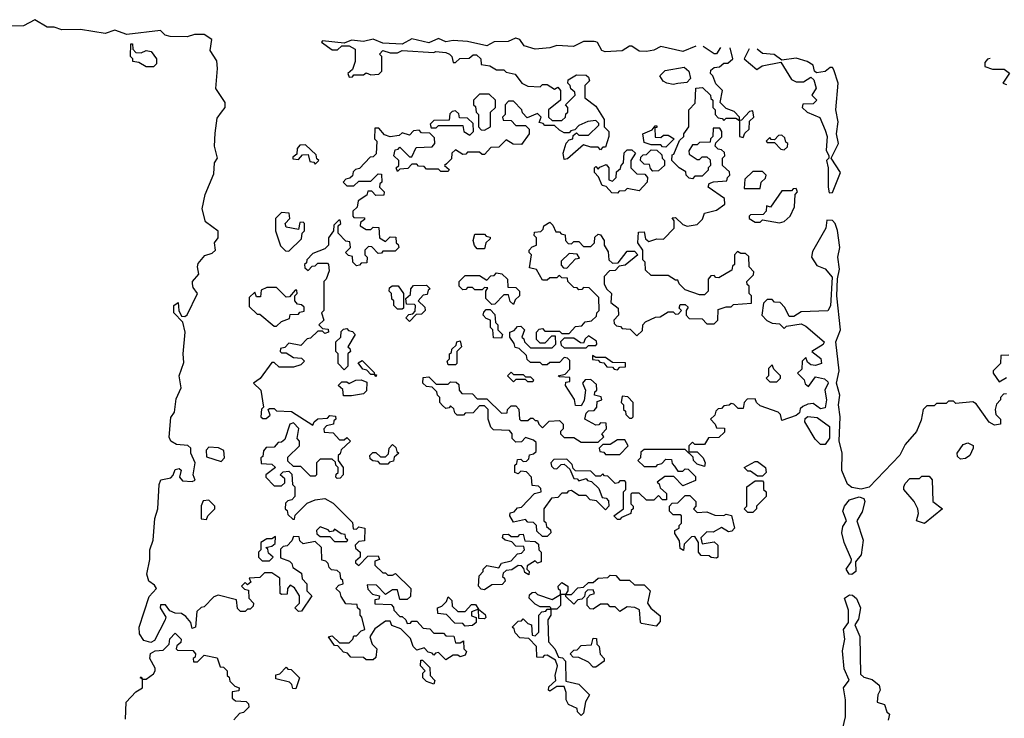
# Model space of a CAD drawing. Extents: x 2701205 to 2963787, y 496209 to 720276.
# Tile 111 of 154: x 2766682 to 2770756, y 716128 to 719018. Entities that reach past the tile are written whole.
import ezdxf

# ---------------------------------------------------------------- set-up
doc = ezdxf.new("R2010")
doc.units = 0

msp = doc.modelspace()

# ---------------------------------------------------------------- linework, layer by layer
at = {"layer": '0CON05XD'}
for points in [[(2767761.7, 716828.3), (2767761.7, 716791.7), (2767798.3, 716778.3), (2767808.3, 716768.3), (2767811.7, 716751.7), (2767848.3, 716728.3), (2767850, 716705), (2767870, 716685), (2767870, 716655), (2767890, 716635), (2767848.3, 716571.7), (2767835, 716570), (2767820, 716585), (2767840, 716605), (2767840, 716635), (2767818.3, 716668.3), (2767801.7, 716678.3), (2767790, 716665), (2767788.3, 716641.7), (2767765, 716640), (2767760, 716645), (2767758.3, 716708.3), (2767725, 716730), (2767695, 716730), (2767675, 716710), (2767631.7, 716708.3), (2767638.3, 716691.7), (2767625, 716680), (2767615, 716690), (2767600, 716675), (2767611.7, 716661.7), (2767628.3, 716658.3), (2767630, 716625), (2767650, 716605), (2767648.3, 716591.7), (2767635, 716580), (2767625, 716580), (2767615, 716570), (2767595, 716570), (2767583, 716583), (2767578.3, 716618.3), (2767503, 716637), (2767485, 716630), (2767445, 716590), (2767433, 716587), (2767415, 716570), (2767410, 716505), (2767395, 716500), (2767390, 716525), (2767369.3, 716549.3), (2767351.7, 716561.7), (2767325, 716562.5), (2767303.3, 716573.3), (2767285, 716597.5), (2767265, 716597.5), (2767263.3, 716585), (2767286.4, 716546.4), (2767283.3, 716535), (2767239.3, 716450.7), (2767225, 716442.5), (2767195, 716450), (2767177.1, 716477.1), (2767175.7, 716505), (2767218.3, 716631.7), (2767247.5, 716665), (2767239.3, 716679.3), (2767215.9, 716695.9), (2767207.5, 716725), (2767220, 716785), (2767220, 716825), (2767234, 716865), (2767240.8, 716955), (2767253.8, 716995), (2767258.8, 717095), (2767265.9, 717114.1), (2767307.1, 717122.9), (2767316.7, 717133.3), (2767325, 717157.5), (2767341.7, 717161.7), (2767350, 717155), (2767342.5, 717125), (2767355, 717110), (2767395, 717107.5), (2767407.5, 717112.5), (2767400, 717135), (2767407.5, 717185), (2767390, 717225), (2767390, 717245), (2767377, 717257), (2767330.5, 717260.5), (2767306.7, 717275), (2767300.5, 717290.5), (2767307.7, 717372.3), (2767322.5, 717395), (2767330, 717450), (2767350, 717495), (2767341.2, 717545), (2767360.7, 717599.3), (2767358, 717635), (2767366, 717725), (2767357, 717767), (2767320, 717805), (2767320, 717835), (2767338.3, 717848.3), (2767340, 717815), (2767351.7, 717791.7), (2767365, 717790), (2767375, 717797.5), (2767417.5, 717885), (2767399.3, 717909.3), (2767396.7, 717925), (2767397.5, 717935), (2767423.8, 717965), (2767417.5, 717995), (2767420.6, 718009.4), (2767448.3, 718041.7), (2767477.7, 718052.3), (2767492.5, 718065), (2767487.5, 718095), (2767502.5, 718115), (2767503.3, 718143.3), (2767451.2, 718181.2), (2767437.5, 718235), (2767450, 718295), (2767485, 718380), (2767487.5, 718425), (2767500, 718445), (2767488.6, 718495), (2767491.2, 718548.8), (2767499.5, 718610.5), (2767517.5, 718635), (2767532.5, 718655), (2767532.5, 718675), (2767493.6, 718733.6), (2767500, 718815), (2767497, 718847), (2767470.7, 718890.7), (2767477.5, 718935), (2767445, 718956.2), (2767405, 718956), (2767375, 718946.2), (2767305, 718948), (2767284.2, 718954.2), (2767265, 718973.3), (2767125, 718956.7), (2767075, 718973.8), (2767035, 718960), (2766933.6, 718976.4), (2766856.1, 718976.1), (2766825, 718986), (2766795, 718986.2), (2766745, 719017.5), (2766698, 718992), (2766455, 718987.1)], [(2769479.3, 718907.7), (2769425, 718886.2), (2769335, 718906.7), (2769305, 718891.2), (2769275, 718885.8), (2769245, 718888), (2769215, 718907.5), (2769205, 718907.5), (2769175, 718888.8), (2769104.1, 718884.1), (2769090, 718890), (2769073, 718923), (2769065, 718926.5), (2769059.4, 718926.8), (2769015, 718927.5), (2768973.9, 718906.1), (2768905, 718911.2), (2768875, 718901.2), (2768815, 718895.8), (2768768.8, 718908.8), (2768751.2, 718935), (2768735, 718941.5), (2768733.9, 718941.5), (2768703, 718927), (2768645, 718926), (2768615, 718908.8), (2768535, 718928), (2768475, 718931.2), (2768445, 718926.2), (2768415, 718940), (2768375, 718921.2), (2768305, 718938.8), (2768264.1, 718915.9), (2768185, 718920), (2768145, 718937.5), (2768105, 718927.5), (2768055, 718932.5), (2768025, 718920), (2767935, 718930), (2767930, 718925), (2767975, 718892.5), (2767997, 718893), (2768015, 718910), (2768045, 718910), (2768070, 718895), (2768070, 718845), (2768058.3, 718811.7), (2768040, 718795), (2768045, 718780), (2768058.3, 718781.7), (2768065, 718790), (2768105, 718790), (2768115, 718797.5), (2768135, 718790), (2768168.3, 718791.7), (2768180, 718805), (2768180, 718865), (2768170, 718875), (2768185, 718890), (2768215, 718880), (2768245, 718880), (2768265, 718890), (2768395, 718882.5), (2768403.6, 718886.4)], [(2767235, 718822.5), (2767205, 718822.5), (2767175, 718840), (2767150, 718845), (2767150, 718855), (2767140, 718865), (2767141.7, 718918.3), (2767148.3, 718918.3), (2767150, 718895), (2767162.5, 718882.5), (2767185, 718880), (2767205, 718890), (2767226.4, 718886.4), (2767247.5, 718855), (2767247.5, 718835), (2767235, 718822.5)], [(2768518.3, 717381.7), (2768491.7, 717381.7), (2768481.7, 717391.7), (2768478.3, 717408.3), (2768465, 717420), (2768458.3, 717411.7), (2768445, 717410), (2768431.7, 717421.7), (2768420, 717435), (2768420, 717455), (2768410, 717465), (2768408.3, 717478.3), (2768388.3, 717498.3), (2768365, 717500), (2768350, 717515), (2768351.7, 717538.3), (2768375, 717540), (2768405, 717510), (2768455, 717510), (2768465, 717520), (2768488.3, 717518.3), (2768498.3, 717508.3), (2768500, 717485), (2768511.7, 717471.7), (2768555, 717470), (2768575, 717450), (2768615, 717450), (2768675, 717390), (2768698.3, 717391.7), (2768700, 717405), (2768715, 717420), (2768735, 717420), (2768747, 717407), (2768750, 717365), (2768755, 717360), (2768785, 717360), (2768795, 717370), (2768805, 717370), (2768815, 717360), (2768825, 717360), (2768830, 717345), (2768845, 717330), (2768873, 717357), (2768915, 717360), (2768930, 717345), (2768930, 717325), (2768920, 717315), (2768920, 717305), (2768935, 717290), (2768975, 717290), (2769005, 717270), (2769075, 717270), (2769098.3, 717291.7), (2769090, 717305), (2769110, 717325), (2769108.3, 717348.3), (2769085, 717350), (2769078.3, 717341.7), (2769065, 717340), (2769020, 717365), (2769025, 717390), (2769035, 717400), (2769058.3, 717401.7), (2769070, 717415), (2769071.7, 717438.3), (2769090, 717445), (2769088.3, 717458.3), (2769060, 717465), (2769061.7, 717478.3), (2769070, 717485), (2769068.3, 717508.3), (2769045, 717530), (2769021.7, 717528.3), (2769010, 717515), (2769022.5, 717485), (2769017, 717443), (2769005, 717420), (2768981.7, 717421.7), (2768977, 717447), (2768940, 717505), (2768941.7, 717518.3), (2768958.3, 717521.7), (2768958.3, 717538.3), (2768915, 717540), (2768910, 717545), (2768938.3, 717551.7), (2768958.3, 717571.7), (2768958.3, 717608.3), (2768948.3, 717618.3), (2768935, 717620), (2768915, 717600), (2768875, 717600), (2768865, 717590), (2768845, 717590), (2768835, 717600), (2768795, 717600), (2768781.7, 717611.7), (2768778.3, 717628.3), (2768748.3, 717658.3), (2768731.7, 717661.7), (2768728.3, 717678.3), (2768710, 717705), (2768710, 717725), (2768728.3, 717731.7), (2768741.7, 717748.3), (2768755, 717750), (2768770, 717735), (2768760, 717705), (2768768.3, 717698.3), (2768770, 717685), (2768795, 717660), (2768885, 717660), (2768900, 717675), (2768898.3, 717708.3), (2768881.7, 717708.3), (2768855, 717680), (2768835, 717680), (2768820, 717695), (2768820, 717725), (2768831.7, 717738.3), (2768845, 717740), (2768855, 717730), (2768915, 717730), (2768925, 717720), (2768955, 717720), (2768981.7, 717748.3), (2769008.3, 717751.7), (2769021.7, 717768.3), (2769048.3, 717771.7), (2769068.3, 717791.7), (2769070, 717805), (2769080, 717815), (2769078.3, 717868.3), (2769038.3, 717908.3), (2769015, 717910), (2769008.3, 717901.7), (2768995, 717900), (2768988.3, 717908.3), (2768975, 717910), (2768950, 717935), (2768948.3, 717948.3), (2768925, 717950), (2768915, 717960), (2768910, 717955), (2768905, 717950), (2768875, 717950), (2768865, 717940), (2768845, 717940), (2768820, 717985), (2768791.7, 717991.7), (2768800, 718045), (2768790, 718055), (2768790, 718065), (2768801.7, 718078.3), (2768820, 718085), (2768820, 718115), (2768810, 718125), (2768811.7, 718138.3), (2768838.3, 718141.7), (2768848.3, 718151.7), (2768850, 718165), (2768875, 718180), (2768888.3, 718168.3), (2768900, 718140), (2768915, 718140), (2768921.7, 718131.7), (2768938.3, 718128.3), (2768940, 718105), (2768951.7, 718091.7), (2768965, 718090), (2768975, 718100), (2768995, 718100), (2769015, 718080), (2769045, 718080), (2769060, 718095), (2769061.7, 718118.3), (2769075, 718130), (2769085, 718127.5), (2769100, 718105), (2769100, 718085), (2769117, 718057), (2769120, 718025), (2769135, 718010), (2769158.3, 718011.7), (2769195, 718060), (2769225, 718060), (2769240, 718045), (2769187, 718003), (2769161.7, 717998.3), (2769145, 717980), (2769121.7, 717978.3), (2769100, 717955), (2769100, 717925), (2769110, 717905), (2769130, 717885), (2769128.3, 717848.3), (2769157.5, 717825), (2769160, 717795), (2769140, 717775), (2769141.7, 717761.7), (2769151.7, 717751.7), (2769168.3, 717748.3), (2769175, 717740), (2769208.3, 717738.3), (2769235, 717710), (2769258.3, 717731.7), (2769260, 717755), (2769271.7, 717768.3), (2769313, 717787), (2769331.7, 717788.3), (2769365, 717810), (2769385, 717810), (2769395, 717800), (2769408.3, 717801.7), (2769420, 717815), (2769410, 717825), (2769415, 717840), (2769435, 717840), (2769448.3, 717828.3), (2769440, 717815), (2769440, 717795), (2769451.7, 717781.7), (2769505, 717780), (2769525, 717760), (2769555, 717760), (2769570, 717775), (2769571.7, 717818.3), (2769605, 717830), (2769625, 717830), (2769635, 717840), (2769710, 717845), (2769710, 717875), (2769700, 717885), (2769700, 717915), (2769691.7, 717921.7), (2769690, 717935), (2769718.3, 717961.7), (2769720, 717975), (2769700, 717995), (2769698.3, 718038.3), (2769685, 718050), (2769665, 718050), (2769651.7, 718058.3), (2769640, 718045), (2769640, 718005), (2769631.7, 717998.3), (2769628.3, 717981.7), (2769575, 717950), (2769561.7, 717951.7), (2769555, 717960), (2769541.7, 717958.3), (2769530, 717945), (2769530, 717895), (2769515, 717880), (2769495, 717880), (2769435, 717900), (2769410, 717925), (2769405, 717940), (2769395, 717940), (2769365, 717960), (2769295, 717960), (2769271.7, 717981.7), (2769270, 718015), (2769260, 718025), (2769260, 718065), (2769240, 718095), (2769241.7, 718138.3), (2769265, 718140), (2769271.7, 718111.7), (2769285, 718100), (2769318.3, 718111.7), (2769345, 718110), (2769390, 718155), (2769390, 718185), (2769381.7, 718198.3), (2769395, 718200), (2769425, 718170), (2769443, 718163), (2769485, 718170), (2769507, 718193), (2769515, 718217.5), (2769565, 718230), (2769600, 718255), (2769598.3, 718278.3), (2769530, 718325), (2769535, 718340), (2769553, 718347), (2769608.3, 718351.7), (2769610, 718365), (2769620, 718375), (2769618.3, 718388.3), (2769590, 718415), (2769590, 718445), (2769600, 718455), (2769598.3, 718468.3), (2769585, 718480), (2769571.7, 718481.7), (2769560, 718495), (2769561.7, 718508.3), (2769587, 718533), (2769587.5, 718555), (2769578.3, 718568.3), (2769551.7, 718568.3), (2769550, 718535), (2769540, 718525), (2769538.3, 718511.7), (2769495, 718510), (2769485, 718500), (2769465, 718500), (2769450, 718475), (2769451.7, 718461.7), (2769485, 718440), (2769495, 718440), (2769505, 718450), (2769525, 718450), (2769538.3, 718438.3), (2769540, 718415), (2769530, 718405), (2769530, 718395), (2769505, 718370), (2769475, 718370), (2769465, 718360), (2769451.7, 718361.7), (2769440, 718375), (2769438.3, 718388.3), (2769410, 718405), (2769380, 718435), (2769381.7, 718458.3), (2769388.3, 718461.7), (2769411.7, 718518.3), (2769430, 718535), (2769430, 718545), (2769450, 718575), (2769450, 718645), (2769477, 718673), (2769480, 718735), (2769507, 718737), (2769540, 718705), (2769541.7, 718691.7), (2769550, 718685), (2769550, 718655), (2769560, 718645), (2769560, 718625), (2769571.7, 718611.7), (2769588.3, 718608.3), (2769595, 718600), (2769605, 718610), (2769645, 718610), (2769660, 718600), (2769660, 718615), (2769638.3, 718638.3), (2769605, 718650), (2769580, 718675), (2769590, 718725), (2769561.7, 718751.7), (2769550, 718785), (2769540, 718795), (2769541.7, 718808.3), (2769555, 718820), (2769577, 718823), (2769595, 718837.5), (2769611.7, 718838.3), (2769632.5, 718855), (2769621.5, 718901.3)], [(2769581.1, 718903.1), (2769565, 718876.2), (2769555, 718876.2), (2769510.4, 718906.3)], [(2769700, 718897.7), (2769680, 718855), (2769731.7, 718811.7), (2769753.6, 718826.4), (2769831.7, 718841.7), (2769875, 718770), (2769895, 718760), (2769925, 718760), (2769955, 718780), (2769968.3, 718768.3), (2769977.5, 718735), (2769960, 718705), (2769980, 718685), (2769965, 718670), (2769921.7, 718668.3), (2769920, 718655), (2769940, 718635), (2769993, 718613), (2770015, 718560), (2770022.5, 718535), (2770018.3, 718478.3), (2770030, 718455), (2770030, 718445), (2770020, 718435), (2770026.7, 718405), (2770027.5, 718325), (2770031.7, 718301.7), (2770045, 718302.5), (2770077.5, 718385), (2770040, 718445), (2770070, 718505), (2770062, 718545), (2770068.1, 718595), (2770058.9, 718645), (2770068.1, 718755), (2770050.7, 718810.7), (2770045, 718820), (2770035, 718820), (2770015, 718803.3), (2769978.3, 718798.3), (2769970, 718805), (2769965, 718830), (2769940, 718845), (2769895, 718858), (2769835, 718850), (2769803.9, 718873.9), (2769755, 718877.5), (2769732.5, 718896.3)], [(2768403.6, 718886.4), (2768445, 718882.5), (2768460, 718875), (2768470, 718865), (2768475, 718840), (2768485, 718840), (2768503, 718857), (2768541.7, 718858.3), (2768558.3, 718871.7), (2768571.7, 718871.7), (2768590, 718855), (2768591.7, 718831.7), (2768627, 718827), (2768655, 718810), (2768685, 718810), (2768695, 718800), (2768731.7, 718791.7), (2768760, 718755), (2768785, 718742.5), (2768835, 718740), (2768845, 718750), (2768865, 718750), (2768895, 718730), (2768908.3, 718738.3), (2768920, 718725), (2768920, 718685), (2768870, 718645), (2768870, 718615), (2768885, 718600), (2768925, 718600), (2768940, 718615), (2768941.7, 718628.3), (2768950, 718635), (2768950, 718655), (2768940, 718665), (2768980, 718705), (2768978.3, 718718.3), (2768961.7, 718731.7), (2768960, 718745), (2768950, 718755), (2768951.7, 718768.3), (2768985, 718790), (2769025, 718787.5), (2769035, 718780), (2769040, 718765), (2769020, 718745), (2769020, 718695), (2769065, 718660), (2769100, 718605), (2769100, 718575), (2769120, 718555), (2769120, 718535), (2769105, 718490), (2769095, 718490), (2769085, 718480), (2769075, 718490), (2769045, 718490), (2769015, 718500), (2768948.3, 718441.7), (2768935, 718440), (2768930, 718465), (2768943, 718507), (2768955, 718520), (2768970, 718525), (2768971.7, 718538.3), (2768985, 718550), (2768995, 718540), (2769035, 718540), (2769078.3, 718581.7), (2769078.3, 718588.3), (2769065, 718600), (2769033, 718597), (2768995, 718580), (2768978.3, 718561.7), (2768961.7, 718558.3), (2768955, 718550), (2768935, 718550), (2768915, 718560), (2768895, 718580), (2768855, 718580), (2768848.3, 718588.3), (2768831.7, 718591.7), (2768840, 718615), (2768825, 718630), (2768781.7, 718611.7), (2768761.7, 718631.7), (2768760, 718645), (2768725, 718680), (2768705, 718680), (2768690, 718665), (2768690, 718625), (2768680, 718615), (2768681.7, 718601.7), (2768715, 718600), (2768735, 718580), (2768775, 718580), (2768790, 718565), (2768790, 718545), (2768758.3, 718501.7), (2768723, 718503), (2768695, 718520), (2768665, 718490), (2768631.7, 718488.3), (2768605, 718460), (2768595, 718460), (2768585, 718470), (2768535, 718470), (2768528.3, 718461.7), (2768515, 718460), (2768485, 718480), (2768470, 718465), (2768468.3, 718441.7), (2768448.3, 718421.7), (2768440, 718415), (2768458.3, 718398.3), (2768455, 718390), (2768425, 718390), (2768415, 718400), (2768365, 718400), (2768355, 718410), (2768331.7, 718411.7), (2768325, 718420), (2768305, 718420), (2768288.3, 718401.7), (2768255, 718400), (2768245, 718390), (2768240, 718405), (2768250, 718415), (2768250, 718435), (2768230, 718455), (2768235, 718480), (2768248.3, 718481.7), (2768255, 718490), (2768295, 718450), (2768305, 718450), (2768321.7, 718488.3), (2768388.3, 718491.7), (2768400, 718505), (2768398.3, 718528.3), (2768378.3, 718548.3), (2768345, 718550), (2768335, 718560), (2768311.7, 718558.3), (2768295, 718540), (2768265, 718550), (2768251.7, 718538.3), (2768215, 718532.5), (2768191.7, 718541.7), (2768168.3, 718568.3), (2768151.7, 718568.3), (2768150, 718525), (2768160, 718515), (2768157, 718463), (2768145, 718450), (2768131.7, 718448.3), (2768088.3, 718401.7), (2768071.7, 718398.3), (2768061.7, 718388.3), (2768058.3, 718371.7), (2768048.3, 718361.7), (2768031.7, 718358.3), (2768020, 718345), (2768035, 718330), (2768065, 718330), (2768085, 718350), (2768135, 718350), (2768165, 718380), (2768178.3, 718378.3), (2768180, 718345), (2768171.7, 718338.3), (2768170, 718325), (2768190, 718305), (2768188.3, 718291.7), (2768155, 718290), (2768138.3, 718308.3), (2768121.7, 718308.3), (2768118.3, 718291.7), (2768081.7, 718268.3), (2768078.3, 718241.7), (2768060, 718225), (2768060, 718205), (2768065, 718200), (2768108.3, 718198.3), (2768108.3, 718191.7), (2768091.7, 718178.3), (2768090, 718165), (2768115, 718150), (2768135, 718150), (2768145, 718160), (2768168.3, 718158.3), (2768170, 718115), (2768195, 718100), (2768215, 718120), (2768238.3, 718118.3), (2768240, 718095), (2768248.3, 718088.3), (2768250, 718075), (2768235, 718060), (2768185, 718060), (2768178.3, 718051.7), (2768165, 718050), (2768138.3, 718078.3), (2768125, 718080), (2768110, 718065), (2768110, 718045), (2768120, 718035), (2768118.3, 718011.7), (2768095, 718010), (2768088.3, 718001.7), (2768075, 718000), (2768060, 718015), (2768058.3, 718038.3), (2768041.7, 718041.7), (2768030, 718055), (2768050, 718075), (2768048.3, 718098.3), (2768031.7, 718101.7), (2768000, 718135), (2768000, 718165), (2768010, 718175), (2768008.3, 718188.3), (2768001.7, 718188.3), (2767981.7, 718168.3), (2767980, 718145), (2767960, 718115), (2767960, 718085), (2767945, 718070), (2767895, 718050), (2767870, 718025), (2767868.3, 718011.7), (2767860, 718005), (2767861.7, 717991.7), (2767875, 717980), (2767891.7, 717998.3), (2767905, 718000), (2767915, 718010), (2767955, 718010), (2767960, 718005), (2767961.7, 717978.3), (2767950, 717945), (2767940, 717935), (2767940, 717815), (2767930, 717805), (2767940, 717775), (2767920, 717755), (2767935, 717740), (2767958.3, 717738.3), (2767960, 717725), (2767945, 717720), (2767935, 717730), (2767915, 717730), (2767885, 717700), (2767871.7, 717698.3), (2767845, 717670), (2767795, 717680), (2767778.3, 717661.7), (2767761.7, 717658.3), (2767760, 717645), (2767765, 717640), (2767785, 717640), (2767815, 717620), (2767848.3, 717618.3), (2767860, 717605), (2767845, 717590), (2767815, 717580), (2767755, 717580), (2767735, 717600), (2767725, 717600), (2767676.4, 717533.6), (2767650, 717515), (2767680, 717485), (2767690, 717415), (2767683, 717407), (2767680, 717375), (2767688.3, 717368.3), (2767701.7, 717368.3), (2767718.3, 717381.7), (2767710, 717405), (2767715, 717410), (2767735, 717410), (2767745, 717400), (2767807, 717397), (2767895, 717340), (2767900, 717355), (2767915, 717367.5), (2767955, 717370), (2767965, 717380), (2767988.3, 717378.3), (2767990, 717365), (2767981.7, 717358.3), (2767980, 717345), (2767951.7, 717338.3), (2767940, 717325), (2767941.7, 717311.7), (2767978.3, 717308.3), (2768005, 717280), (2768025, 717280), (2768035, 717290), (2768050, 717275), (2768011.7, 717238.3), (2768008.3, 717221.7), (2768000, 717215), (2768000, 717195), (2768020, 717165), (2768020, 717135), (2768008.3, 717121.7), (2767995, 717120), (2767990, 717125), (2767991.7, 717138.3), (2768000, 717145), (2768000, 717165), (2767990, 717175), (2767988.3, 717188.3), (2767975, 717200), (2767925, 717200), (2767910, 717185), (2767910, 717135), (2767905, 717130), (2767885, 717130), (2767845, 717170), (2767815, 717170), (2767791.7, 717191.7), (2767791.7, 717208.3), (2767840, 717255), (2767840, 717275), (2767830, 717285), (2767837, 717327), (2767815, 717350), (2767800, 717345), (2767778.3, 717281.7), (2767765, 717270), (2767751.7, 717268.3), (2767735, 717250), (2767701.7, 717248.3), (2767690, 717235), (2767688.3, 717211.7), (2767680, 717205), (2767681.7, 717181.7), (2767725, 717180), (2767740, 717165), (2767700, 717135), (2767700, 717125), (2767735, 717090), (2767765, 717090), (2767778.3, 717101.7), (2767778.3, 717118.3), (2767760, 717135), (2767771.7, 717148.3), (2767795, 717150), (2767808.3, 717138.3), (2767810, 717095), (2767820, 717085), (2767820, 717045), (2767808.3, 717031.7), (2767791.7, 717028.3), (2767781.7, 717018.3), (2767780, 716995), (2767788.3, 716988.3), (2767791.7, 716971.7), (2767811.7, 716951.7), (2767818.3, 716951.7), (2767821.7, 716968.3), (2767871.7, 717018.3), (2767905, 717032.5), (2767945, 717037.5), (2767978.3, 717018.3), (2768058.3, 716938.3), (2768061.7, 716911.7), (2768075, 716910), (2768085, 716920), (2768110, 716915), (2768108.3, 716861.7), (2768085, 716860), (2768070, 716845), (2768071.7, 716831.7), (2768090, 716815), (2768090, 716795), (2768071.7, 716778.3), (2768071.7, 716771.7), (2768085, 716760), (2768121.7, 716798.3), (2768165, 716800), (2768170, 716785), (2768151.7, 716778.3), (2768151.7, 716761.7), (2768185, 716730), (2768195, 716730), (2768205, 716720), (2768225, 716720), (2768237.5, 716727.5), (2768300, 716665), (2768298.3, 716631.7), (2768285, 716620), (2768255, 716620), (2768245, 716660), (2768225, 716660), (2768195, 716640), (2768158.3, 716678.3), (2768120, 716680), (2768121.7, 716661.7), (2768141.7, 716641.7), (2768170, 716635), (2768168.3, 716621.7), (2768151.7, 716618.3), (2768151.7, 716601.7), (2768218.3, 716598.3), (2768228.3, 716588.3), (2768230, 716575), (2768255, 716550), (2768265, 716550), (2768280, 716535), (2768285, 716520), (2768298.3, 716521.7), (2768305, 716530), (2768325, 716530), (2768351.7, 716501.7), (2768378.3, 716498.3), (2768395, 716480), (2768435, 716480), (2768445, 716470), (2768478.3, 716468.3), (2768485, 716440), (2768505, 716440), (2768518.3, 716448.3), (2768520, 716415), (2768530, 716405), (2768525, 716390), (2768505, 716382.5), (2768495, 716390), (2768475, 716390), (2768445, 716370), (2768415, 716400), (2768401.7, 716398.3), (2768395, 716390), (2768388.3, 716398.3), (2768371.7, 716401.7), (2768355, 716420), (2768325, 716410), (2768310, 716425), (2768298.3, 716458.3), (2768258.3, 716498.3), (2768221.7, 716511.7), (2768215, 716530), (2768195, 716530), (2768151.7, 716498.3), (2768130, 716465), (2768140, 716435), (2768160, 716415), (2768155, 716380), (2768145, 716370), (2768115, 716370), (2768105, 716380), (2768051.7, 716381.7), (2768038.3, 716398.3), (2768021.7, 716401.7), (2767998.3, 716428.3), (2767985, 716430), (2767960, 716465), (2767975, 716470), (2768005, 716440), (2768045, 716440), (2768060, 716455), (2768065, 716470), (2768075, 716470), (2768095, 716490), (2768110, 716495), (2768097, 716547), (2768090, 716555), (2768090, 716575), (2768080, 716585), (2768078.3, 716598.3), (2768031.7, 716601.7), (2768011.7, 716631.7), (2768008.3, 716648.3), (2767990, 716665), (2768001.7, 716678.3), (2768020, 716685), (2768018.3, 716698.3), (2768010, 716705), (2768008.3, 716728.3), (2767995, 716740), (2767971.7, 716741.7), (2767961.7, 716751.7), (2767958.3, 716768.3), (2767948.3, 716778.3), (2767931.7, 716781.7), (2767930, 716835), (2767905, 716860), (2767855, 716850), (2767841.7, 716861.7), (2767838.3, 716878.3), (2767815, 716880), (2767808.3, 716861.7), (2767788.3, 716841.7), (2767771.7, 716838.3), (2767761.7, 716828.3)], [(2770696.5, 718857.7), (2770686.4, 718853.6), (2770675, 718840), (2770675, 718823.3), (2770707, 718813), (2770755, 718812.5), (2770777, 718797), (2770750, 718755), (2770765, 718750)], [(2769385, 718750), (2769360, 718755), (2769343.6, 718763.6), (2769330, 718785), (2769353, 718807), (2769431.7, 718821.7), (2769450, 718805), (2769457.5, 718775), (2769441.7, 718758.3), (2769405, 718753.3), (2769385, 718750)], [(2768605, 718560), (2768630, 718575), (2768630, 718635), (2768650, 718655), (2768650, 718685), (2768625, 718710), (2768585, 718710), (2768560, 718685), (2768560, 718665), (2768568.3, 718658.3), (2768570, 718635), (2768580, 718625), (2768580, 718575), (2768591.7, 718561.7), (2768605, 718560)], [(2768545, 718540), (2768560, 718555), (2768558.3, 718588.3), (2768535, 718610), (2768501.7, 718611.7), (2768498.3, 718628.3), (2768485, 718640), (2768471.7, 718638.3), (2768461.7, 718628.3), (2768458.3, 718601.7), (2768395, 718600), (2768380, 718585), (2768385, 718570), (2768405, 718570), (2768415, 718580), (2768515, 718580), (2768520, 718555), (2768545, 718540)], [(2769675, 718530), (2769681.7, 718548.3), (2769700, 718565), (2769701.7, 718598.3), (2769720, 718615), (2769715, 718640), (2769701.7, 718638.3), (2769668.3, 718601.7), (2769660, 718600), (2769660, 718535), (2769675, 718530)], [(2769355, 718490), (2769341.7, 718491.7), (2769335, 718500), (2769295, 718500), (2769265, 718510), (2769260, 718545), (2769298.3, 718561.7), (2769311.7, 718578.3), (2769318.3, 718578.3), (2769318.3, 718571.7), (2769310, 718570), (2769311.7, 718531.7), (2769335, 718530), (2769345, 718540), (2769365, 718540), (2769390, 718525), (2769355, 718490)], [(2769845, 718480), (2769858.3, 718491.7), (2769860, 718505), (2769851.7, 718511.7), (2769848.3, 718528.3), (2769835, 718540), (2769821.7, 718538.3), (2769805, 718520), (2769791.7, 718521.7), (2769785, 718530), (2769770, 718515), (2769775, 718510), (2769805, 718510), (2769831.7, 718481.7), (2769845, 718480)], [(2767905, 718420), (2767920, 718435), (2767911.7, 718441.7), (2767908.3, 718458.3), (2767865, 718500), (2767841.7, 718498.3), (2767830, 718485), (2767828.3, 718461.7), (2767811.7, 718448.3), (2767811.7, 718441.7), (2767835, 718440), (2767851.7, 718458.3), (2767875, 718460), (2767881.7, 718431.7), (2767898.3, 718428.3), (2767905, 718420)], [(2769155, 718300), (2769131.7, 718301.7), (2769108.3, 718328.3), (2769091.7, 718331.7), (2769077, 718367), (2769060, 718385), (2769060, 718405), (2769065, 718410), (2769075, 718400), (2769081.7, 718408.3), (2769108.3, 718418.3), (2769120, 718405), (2769120, 718355), (2769135, 718350), (2769150, 718365), (2769151.7, 718388.3), (2769168.3, 718401.7), (2769170, 718415), (2769180, 718425), (2769183, 718467), (2769195, 718480), (2769215, 718480), (2769230, 718465), (2769210, 718435), (2769210, 718405), (2769235, 718380), (2769268.3, 718378.3), (2769280, 718365), (2769277.5, 718345), (2769245, 718310), (2769195, 718320), (2769185, 718310), (2769161.7, 718308.3), (2769155, 718300)], [(2769301.7, 718391.7), (2769291.7, 718401.7), (2769288.3, 718418.3), (2769265, 718420), (2769250, 718435), (2769251.7, 718448.3), (2769261.7, 718458.3), (2769275, 718460), (2769295, 718480), (2769318.3, 718478.3), (2769338.3, 718458.3), (2769340, 718445), (2769350, 718435), (2769350, 718415), (2769325, 718392.5), (2769301.7, 718391.7)], [(2769745, 718320), (2769750, 718345), (2769768.3, 718361.7), (2769770, 718375), (2769755, 718390), (2769715, 718390), (2769681.7, 718358.3), (2769680, 718320), (2769745, 718320)], [(2769825, 718177.5), (2769845, 718182.5), (2769870, 718205), (2769887, 718243), (2769890, 718295), (2769900, 718305), (2769895, 718320), (2769881.7, 718318.3), (2769875, 718310), (2769835, 718310), (2769788.3, 718241.7), (2769771.7, 718248.3), (2769770, 718225), (2769758.3, 718211.7), (2769705, 718210), (2769700, 718205), (2769700, 718195), (2769725, 718180), (2769745, 718180), (2769755, 718190), (2769825, 718177.5)], [(2767795, 718060), (2767848.3, 718111.7), (2767850, 718135), (2767860, 718145), (2767860, 718175), (2767855, 718180), (2767841.7, 718178.3), (2767835, 718150), (2767785, 718160), (2767780, 718175), (2767800, 718195), (2767797, 718217), (2767765, 718220), (2767740, 718195), (2767740, 718145), (2767761.7, 718081.7), (2767781.7, 718061.7), (2767795, 718060)], [(2770765, 717470), (2770751.7, 717468.3), (2770740, 717455), (2770740, 717445), (2770723, 717427), (2770717.5, 717405), (2770720, 717385), (2770740, 717365), (2770740, 717345), (2770715, 717340), (2770693.6, 717353.6), (2770639.3, 717429.3), (2770625, 717437.5), (2770555, 717430), (2770545, 717440), (2770525, 717440), (2770515, 717430), (2770475, 717430), (2770465, 717420), (2770435, 717420), (2770420, 717405), (2770411.7, 717361.7), (2770392.5, 717315), (2770345, 717260), (2770323, 717217), (2770195.9, 717084.1), (2770163.9, 717076.1), (2770125, 717082.5), (2770106.4, 717096.4), (2770083.2, 717153.2), (2770084.2, 717225.8), (2770072, 717275), (2770076.9, 717375), (2770070, 717425), (2770075.8, 717465), (2770061.2, 717515), (2770073.1, 717565), (2770058, 717685), (2770077.8, 717735), (2770063.3, 717875), (2770065.9, 717945.9), (2770074.1, 717985.9), (2770067.1, 718035), (2770075.6, 718075), (2770065.5, 718145.5), (2770056.2, 718175), (2770045, 718187.5), (2770021.7, 718188.3), (2770017.5, 718155), (2769961.7, 718058.3), (2769957.5, 718035), (2769980.7, 718000.7), (2770015, 717987.5), (2770043, 717953), (2770036.1, 717833.9), (2770025, 717813.3), (2769915, 717810), (2769885, 717790), (2769865, 717790), (2769847, 717827), (2769828.3, 717848.3), (2769805, 717850), (2769795, 717860), (2769775, 717860), (2769760, 717845), (2769752.5, 717795), (2769773, 717773), (2769795, 717762.5), (2769825, 717760), (2769845, 717740), (2769855, 717750), (2769915, 717760), (2769935, 717750), (2770010, 717685), (2770006.4, 717673.6), (2769960, 717645), (2769996.4, 717616.4), (2770000, 717595), (2769975, 717587.5), (2769955, 717590), (2769941.7, 717601.7), (2769935, 717620), (2769920, 717605), (2769918.3, 717571.7), (2769900, 717555), (2769928.3, 717528.3), (2769931.7, 717511.7), (2769945, 717500), (2769975, 717540), (2770011.7, 717531.7), (2770025, 717520), (2770027.5, 717515), (2770012.5, 717485), (2770020, 717445), (2770015, 717412.5), (2769995, 717407.5), (2769965, 717430), (2769943, 717427), (2769921.7, 717418.3), (2769911.7, 717408.3), (2769908.3, 717391.7), (2769895, 717380), (2769835, 717360), (2769830, 717385), (2769820, 717395), (2769745, 717420), (2769730, 717435), (2769725, 717450), (2769691.7, 717448.3), (2769680, 717435), (2769675, 717410), (2769655, 717410), (2769637, 717427), (2769625, 717430), (2769617, 717423), (2769595, 717420), (2769585, 717410), (2769571.7, 717408.3), (2769561.7, 717398.3), (2769558.3, 717381.7), (2769540, 717365), (2769560, 717345), (2769565, 717330), (2769598.3, 717328.3), (2769598.3, 717311.7), (2769575, 717290), (2769531.7, 717288.3), (2769515, 717260), (2769475, 717260), (2769465, 717270), (2769450, 717255), (2769450, 717230), (2769485, 717230), (2769510, 717205), (2769517.5, 717185), (2769515, 717170), (2769485, 717180), (2769470, 717195), (2769468.3, 717208.3), (2769435, 717240), (2769265, 717240), (2769251.7, 717228.3), (2769250, 717205), (2769240, 717195), (2769265, 717170), (2769315, 717170), (2769321.7, 717178.3), (2769338.3, 717181.7), (2769355, 717200), (2769378.3, 717198.3), (2769381.7, 717181.7), (2769391.7, 717171.7), (2769405, 717150), (2769425, 717150), (2769435, 717160), (2769448.3, 717158.3), (2769478.3, 717128.3), (2769478.3, 717111.7), (2769425, 717090), (2769388.3, 717128.3), (2769351.7, 717128.3), (2769320, 717105), (2769328.3, 717098.3), (2769331.7, 717081.7), (2769358.3, 717058.3), (2769358.3, 717031.7), (2769341.7, 717031.7), (2769325, 717050), (2769305, 717030), (2769275, 717030), (2769245, 717060), (2769215, 717060), (2769210, 717055), (2769210, 717015), (2769220, 717005), (2769220, 716995), (2769211.7, 716988.3), (2769210, 716975), (2769171.7, 716958.3), (2769165, 716950), (2769155, 716950), (2769140, 716965), (2769180, 716995), (2769180, 717065), (2769190, 717075), (2769190, 717105), (2769185, 717110), (2769165, 717110), (2769158.3, 717101.7), (2769145, 717100), (2769115, 717130), (2769101.7, 717131.7), (2769095, 717140), (2769085, 717130), (2769065, 717130), (2769045, 717150), (2768981.7, 717151.7), (2768971.7, 717161.7), (2768968.3, 717178.3), (2768945, 717200), (2768891.7, 717198.3), (2768880, 717185), (2768881.7, 717171.7), (2768891.7, 717161.7), (2768905, 717160), (2768921.7, 717178.3), (2768935, 717180), (2768958.3, 717158.3), (2768975, 717120), (2768988.3, 717118.3), (2768995, 717110), (2769025, 717120), (2769031.7, 717111.7), (2769048.3, 717108.3), (2769078.3, 717078.3), (2769091.7, 717041.7), (2769108.3, 717038.3), (2769118.3, 717028.3), (2769120, 717005), (2769105, 716990), (2769068.3, 717028.3), (2769041.7, 717031.7), (2769025, 717050), (2768995, 717050), (2768965, 717070), (2768951.7, 717068.3), (2768945, 717060), (2768925, 717060), (2768908.3, 717041.7), (2768881.7, 717038.3), (2768850, 716995), (2768850, 716945), (2768858.3, 716938.3), (2768861.7, 716921.7), (2768878.3, 716908.3), (2768880, 716895), (2768865, 716880), (2768845, 716880), (2768821.7, 716901.7), (2768820, 716925), (2768808.3, 716938.3), (2768785, 716940), (2768775, 716950), (2768725, 716940), (2768710, 716965), (2768711.7, 716978.3), (2768728.3, 716981.7), (2768741.7, 716998.3), (2768758.3, 717001.7), (2768811.7, 717058.3), (2768840, 717065), (2768838.3, 717078.3), (2768828.3, 717088.3), (2768801.7, 717091.7), (2768800, 717125), (2768778.3, 717148.3), (2768755, 717150), (2768745, 717140), (2768730, 717145), (2768730, 717175), (2768738.3, 717181.7), (2768741.7, 717198.3), (2768755, 717200), (2768765, 717190), (2768778.3, 717191.7), (2768788.3, 717201.7), (2768791.7, 717218.3), (2768808.3, 717221.7), (2768818.3, 717231.7), (2768818.3, 717268.3), (2768808.3, 717278.3), (2768775, 717290), (2768758.3, 717271.7), (2768735, 717270), (2768720, 717285), (2768720, 717305), (2768708.3, 717318.3), (2768641.7, 717321.7), (2768631.7, 717331.7), (2768620, 717365), (2768620, 717405), (2768605, 717420), (2768585, 717420), (2768558.3, 717391.7), (2768525, 717390), (2768518.3, 717381.7)], [(2768605, 718070), (2768575, 718070), (2768563, 718083), (2768557.5, 718105), (2768565, 718130), (2768605, 718130), (2768611.7, 718121.7), (2768628.3, 718118.3), (2768628.3, 718111.7), (2768610, 718095), (2768605, 718070)], [(2768945, 717990), (2768981.7, 718028.3), (2768998.3, 718031.7), (2768988.3, 718048.3), (2768955, 718050), (2768921.7, 718018.3), (2768921.7, 718001.7), (2768931.7, 717991.7), (2768945, 717990)], [(2768725, 717840), (2768711.7, 717851.7), (2768705, 717880), (2768685, 717880), (2768648.3, 717841.7), (2768635, 717840), (2768610, 717865), (2768610, 717895), (2768618.3, 717908.3), (2768605, 717910), (2768595, 717900), (2768565, 717900), (2768555, 717910), (2768535, 717910), (2768528.3, 717901.7), (2768515, 717900), (2768500, 717915), (2768500, 717935), (2768525, 717960), (2768585, 717960), (2768615, 717940), (2768631.7, 717958.3), (2768645, 717960), (2768655, 717970), (2768677, 717967), (2768700, 717945), (2768701.7, 717911.7), (2768735, 717910), (2768750, 717895), (2768750, 717875), (2768731.7, 717858.3), (2768725, 717840)], [(2768265, 717820), (2768245, 717820), (2768230, 717835), (2768230, 717855), (2768221.7, 717861.7), (2768220, 717885), (2768210, 717895), (2768211.7, 717908.3), (2768223, 717917), (2768247.5, 717917.5), (2768270, 717885), (2768270, 717825), (2768265, 717820)], [(2768295, 717770), (2768280, 717785), (2768291.7, 717798.3), (2768308.3, 717801.7), (2768318.3, 717811.7), (2768320, 717835), (2768315, 717840), (2768281.7, 717841.7), (2768280, 717865), (2768298.3, 717881.7), (2768300, 717905), (2768311.7, 717918.3), (2768365, 717920), (2768380, 717905), (2768371.7, 717898.3), (2768368.3, 717881.7), (2768351.7, 717878.3), (2768330, 717855), (2768358.3, 717828.3), (2768360, 717815), (2768345, 717800), (2768321.7, 717798.3), (2768295, 717770)], [(2767745, 717750), (2767765, 717770), (2767798.3, 717781.7), (2767801.7, 717798.3), (2767835, 717800), (2767841.7, 717808.3), (2767858.3, 717811.7), (2767858.3, 717828.3), (2767848.3, 717838.3), (2767831.7, 717841.7), (2767820, 717855), (2767820, 717875), (2767830, 717885), (2767828.3, 717898.3), (2767821.7, 717898.3), (2767798.3, 717871.7), (2767785, 717870), (2767745, 717910), (2767705, 717910), (2767681.7, 717898.3), (2767678.3, 717871.7), (2767661.7, 717871.7), (2767655, 717890), (2767631.7, 717868.3), (2767631.7, 717831.7), (2767665, 717800), (2767675, 717800), (2767735, 717750), (2767745, 717750)], [(2768675, 717700), (2768641.7, 717701.7), (2768640, 717735), (2768630, 717745), (2768630, 717775), (2768611.7, 717781.7), (2768600, 717795), (2768601.7, 717808.3), (2768611.7, 717818.3), (2768628.3, 717818.3), (2768648.3, 717798.3), (2768650, 717765), (2768660, 717755), (2768660, 717735), (2768680, 717715), (2768675, 717700)], [(2768025, 717570), (2768000, 717595), (2768000, 717635), (2767990, 717645), (2767990, 717685), (2768010, 717705), (2768011.7, 717728.3), (2768021.7, 717738.3), (2768035, 717740), (2768041.7, 717731.7), (2768058.3, 717728.3), (2768070, 717715), (2768040, 717665), (2768048.3, 717658.3), (2768050, 717645), (2768040, 717635), (2768040, 717585), (2768025, 717570)], [(2769025, 717660), (2769035, 717670), (2769065, 717670), (2769070, 717675), (2769068.3, 717688.3), (2769035, 717710), (2769021.7, 717698.3), (2769015, 717680), (2769001.7, 717681.7), (2768975, 717700), (2768935, 717700), (2768920, 717685), (2768921.7, 717671.7), (2768935, 717660), (2769025, 717660)], [(2768485, 717590), (2768455, 717590), (2768450, 717605), (2768460, 717615), (2768460, 717635), (2768468.3, 717641.7), (2768470, 717655), (2768488.3, 717671.7), (2768490, 717685), (2768505, 717690), (2768510, 717665), (2768490, 717645), (2768490, 717595), (2768485, 717590)], [(2769155, 717570), (2769165, 717580), (2769188.3, 717581.7), (2769188.3, 717598.3), (2769135, 717600), (2769105, 717620), (2769065, 717620), (2769051.7, 717628.3), (2769051.7, 717611.7), (2769075, 717610), (2769081.7, 717601.7), (2769098.3, 717598.3), (2769111.7, 717581.7), (2769135, 717580), (2769141.7, 717571.7), (2769155, 717570)], [(2770775, 717630), (2770741.7, 717628.3), (2770740, 717595), (2770710, 717565), (2770710, 717555), (2770735, 717520), (2770765, 717537.5)], [(2768155, 717540), (2768150, 717550), (2768135, 717550), (2768118.3, 717568.3), (2768101.7, 717571.7), (2768081.7, 717598.3), (2768098.3, 717608.3), (2768148.3, 717558.3), (2768150, 717550), (2768158.3, 717548.3), (2768155, 717540)], [(2769815, 717520), (2769830, 717535), (2769830, 717545), (2769801.7, 717571.7), (2769795, 717590), (2769780, 717575), (2769780, 717545), (2769770, 717535), (2769785, 717520), (2769815, 717520)], [(2768805, 717520), (2768785, 717520), (2768775, 717530), (2768735, 717530), (2768725, 717520), (2768700, 717545), (2768715, 717560), (2768725, 717550), (2768765, 717550), (2768775, 717540), (2768795, 717540), (2768808.3, 717528.3), (2768805, 717520)], [(2768021.7, 717461.7), (2768018.3, 717488.3), (2768000, 717505), (2768015, 717520), (2768035, 717520), (2768045, 717512.5), (2768073, 717527), (2768095, 717527.5), (2768118.3, 717518.3), (2768117, 717483), (2768105, 717470), (2768055, 717462.5), (2768021.7, 717461.7)], [(2769215, 717370), (2769220, 717375), (2769220, 717435), (2769198.3, 717458.3), (2769175, 717460), (2769170, 717435), (2769180, 717425), (2769180, 717405), (2769188.3, 717398.3), (2769190, 717385), (2769205, 717370), (2769215, 717370)], [(2770015, 717260), (2769995, 717260), (2769973, 717283), (2769930, 717355), (2769931.7, 717368.3), (2769943, 717377), (2769981.7, 717371.7), (2770032.5, 717335), (2770033, 717287), (2770015, 717260)], [(2768205, 717180), (2768175, 717180), (2768165, 717190), (2768143, 717193), (2768131.7, 717201.7), (2768130, 717215), (2768143, 717227), (2768155, 717227.5), (2768175, 717210), (2768195, 717210), (2768208.3, 717221.7), (2768210, 717245), (2768225, 717260), (2768238.3, 717248.3), (2768241.7, 717231.7), (2768250, 717225), (2768231.7, 717208.3), (2768228.3, 717191.7), (2768211.7, 717188.3), (2768205, 717180)], [(2769165, 717220), (2769200, 717255), (2769185, 717280), (2769155, 717280), (2769125, 717260), (2769095, 717260), (2769080, 717245), (2769081.7, 717231.7), (2769098.3, 717228.3), (2769105, 717220), (2769165, 717220)], [(2770575, 717200), (2770561.7, 717211.7), (2770560, 717225), (2770585, 717260), (2770605, 717267.5), (2770626.4, 717256.4), (2770627.5, 717245), (2770612.5, 717215), (2770595, 717202.5), (2770575, 717200)], [(2767515, 717190), (2767530, 717205), (2767526.4, 717236.4), (2767505, 717247.5), (2767465, 717250), (2767453, 717237), (2767455, 717210), (2767515, 717190)], [(2769755, 717130), (2769735, 717130), (2769705, 717150), (2769695, 717150), (2769680, 717165), (2769725, 717190), (2769735, 717190), (2769767.5, 717165), (2769770, 717145), (2769755, 717130)], [(2769715, 716980), (2769695, 716980), (2769680, 716995), (2769690, 717005), (2769690, 717085), (2769725, 717110), (2769755, 717110), (2769760, 717105), (2769760, 717075), (2769770, 717065), (2769770, 717045), (2769730, 717005), (2769730, 716995), (2769715, 716980)], [(2770425, 716933.3), (2770392.5, 716945), (2770400, 716975), (2770397.5, 716995), (2770382.5, 717025), (2770340, 717075), (2770340, 717085), (2770345, 717100), (2770365, 717120), (2770405, 717120), (2770415, 717130), (2770445, 717130), (2770457.5, 717115), (2770460, 717025), (2770500, 716995), (2770425, 716933.3)], [(2767455, 716950), (2767460, 716965), (2767490, 716995), (2767490, 717005), (2767465, 717030), (2767441.7, 717028.3), (2767432.5, 717007.5), (2767433, 716953), (2767455, 716950)], [(2769565, 716790), (2769543, 716793), (2769535, 716800), (2769501.7, 716801.7), (2769490, 716815), (2769490, 716855), (2769475, 716880), (2769461.7, 716878.3), (2769431.7, 716848.3), (2769428.3, 716821.7), (2769415, 716830), (2769411.7, 716861.7), (2769393, 716893), (2769392.5, 716905), (2769410, 716915), (2769410, 716925), (2769420, 716935), (2769420, 716965), (2769415, 716970), (2769385, 716970), (2769370, 716985), (2769370, 717005), (2769381.7, 717018.3), (2769405, 717020), (2769435, 717050), (2769455, 717050), (2769480, 717025), (2769480, 717005), (2769470, 716995), (2769485, 716980), (2769525, 716982.5), (2769558.3, 716968.3), (2769595, 716967.5), (2769605, 716972.5), (2769627.5, 716967.5), (2769640, 716915), (2769628.3, 716901.7), (2769615, 716900), (2769585, 716917.5), (2769551.7, 716898.3), (2769525, 716900), (2769500, 716875), (2769505, 716850), (2769555, 716857.5), (2769570, 716845), (2769570, 716795), (2769565, 716790)], [(2770125, 716722.5), (2770114, 716725), (2770101.4, 716745), (2770122.5, 716775), (2770123.3, 716785), (2770092.9, 716855), (2770083.1, 716895), (2770088.2, 716921.8), (2770102.5, 716945), (2770087.8, 716985), (2770094.4, 717005), (2770115, 717031.4), (2770155, 717044.2), (2770175, 717036.7), (2770178, 717025), (2770168.1, 716981.9), (2770146.2, 716945), (2770171.2, 716865), (2770163.3, 716805), (2770140, 716775), (2770140.8, 716735), (2770125, 716722.5)], [(2768035, 716860), (2768040, 716865), (2768031.7, 716871.7), (2768028.3, 716888.3), (2768011.7, 716891.7), (2767985, 716910), (2767978.3, 716901.7), (2767965, 716900), (2767958.3, 716908.3), (2767925, 716920), (2767910, 716905), (2767911.7, 716891.7), (2767925, 716880), (2767965, 716880), (2767985, 716860), (2768035, 716860)], [(2767715, 716780), (2767730, 716795), (2767711.7, 716811.7), (2767708.3, 716828.3), (2767700, 716835), (2767725, 716840), (2767738.3, 716851.7), (2767740, 716880), (2767725, 716870), (2767705, 716870), (2767680, 716855), (2767680, 716825), (2767670, 716815), (2767670, 716795), (2767685, 716780), (2767715, 716780)], [(2768605, 716660), (2768591.7, 716661.7), (2768580, 716675), (2768583, 716717), (2768600, 716735), (2768600, 716745), (2768615, 716760), (2768665, 716750), (2768675, 716770), (2768715, 716780), (2768741.7, 716808.3), (2768758.3, 716811.7), (2768770, 716825), (2768768.3, 716838.3), (2768735, 716840), (2768718.3, 716858.3), (2768690, 716865), (2768680, 716875), (2768681.7, 716888.3), (2768705, 716890), (2768715, 716880), (2768745, 716880), (2768751.7, 716888.3), (2768765, 716890), (2768771.7, 716861.7), (2768815, 716860), (2768828.3, 716848.3), (2768830, 716825), (2768840, 716815), (2768840, 716775), (2768825, 716770), (2768815, 716780), (2768781.7, 716758.3), (2768780, 716745), (2768790, 716735), (2768788.3, 716721.7), (2768771.7, 716731.7), (2768768.3, 716748.3), (2768758.3, 716758.3), (2768745, 716760), (2768718.3, 716741.7), (2768695, 716740), (2768681.7, 716728.3), (2768680, 716715), (2768688.3, 716708.3), (2768690, 716695), (2768678.3, 716681.7), (2768635, 716680), (2768605, 716660)], [(2769005, 716140), (2768990, 716155), (2768988.3, 716168.3), (2768952.5, 716185), (2768942.5, 716205), (2768942.5, 716235), (2768935, 716260), (2768905, 716260), (2768875, 716240), (2768870, 716245), (2768871.7, 716258.3), (2768900, 716285), (2768897.5, 716305), (2768907.5, 716345), (2768898.3, 716368.3), (2768865, 716390), (2768851.7, 716388.3), (2768845, 716380), (2768821.7, 716381.7), (2768820, 716425), (2768788.3, 716458.3), (2768751.7, 716461.7), (2768731.7, 716481.7), (2768728.3, 716498.3), (2768720, 716505), (2768745, 716530), (2768758.3, 716531.7), (2768765, 716540), (2768785, 716520), (2768800, 716515), (2768801.7, 716471.7), (2768815, 716470), (2768830, 716485), (2768830, 716555), (2768841.7, 716568.3), (2768858.3, 716571.7), (2768865, 716580), (2768880, 716580), (2768880, 716585), (2768875, 716590), (2768835, 716590), (2768815, 716600), (2768790, 716625), (2768791.7, 716638.3), (2768801.7, 716648.3), (2768815, 716650), (2768825, 716640), (2768885, 716620), (2768920, 716640), (2768920, 716655), (2768911.7, 716661.7), (2768910, 716675), (2768925, 716690), (2768950, 716675), (2768950, 716655), (2768940, 716640), (2768965, 716640), (2768991.7, 716668.3), (2769015, 716670), (2769035, 716690), (2769055, 716690), (2769075, 716707.5), (2769115, 716710), (2769125, 716720), (2769148.3, 716718.3), (2769165, 716700), (2769205, 716700), (2769225, 716680), (2769265, 716680), (2769290, 716655), (2769280, 716605), (2769293.6, 716583.6), (2769331.7, 716551.7), (2769331.7, 716528.3), (2769315, 716510), (2769255, 716520), (2769250, 716525), (2769247, 716577), (2769227, 716587), (2769195, 716590), (2769165, 716570), (2769145, 716590), (2769125, 716590), (2769115, 716600), (2769085, 716600), (2769055, 716580), (2769041.7, 716581.7), (2769030, 716595), (2769030, 716625), (2769041.7, 716638.3), (2769060, 716645), (2769055, 716660), (2769031.7, 716658.3), (2769021.7, 716648.3), (2769018.3, 716631.7), (2769008.3, 716621.7), (2768991.7, 716618.3), (2768975, 716600), (2768941.7, 716631.7), (2768940, 716640), (2768920, 716640), (2768920, 716595), (2768905, 716580), (2768880, 716580), (2768880, 716555), (2768867.5, 716535), (2768870, 716445), (2768896.1, 716416.1), (2768911.7, 716381.7), (2768928.3, 716378.3), (2768940, 716365), (2768941.7, 716281.7), (2768995, 716270), (2769040, 716225), (2769023, 716197), (2769015, 716150), (2769005, 716140)], [(2768525, 716510), (2768515, 716520), (2768481.7, 716521.7), (2768448.3, 716558.3), (2768411.7, 716561.7), (2768410, 716585), (2768428.3, 716591.7), (2768448.3, 716611.7), (2768455, 716630), (2768470, 716615), (2768471.7, 716591.7), (2768495, 716570), (2768525, 716570), (2768551.7, 716598.3), (2768568.3, 716598.3), (2768580, 716580), (2768608.3, 716558.3), (2768610, 716545), (2768605, 716540), (2768581.7, 716541.7), (2768580, 716580), (2768551.7, 716568.3), (2768551.7, 716551.7), (2768570, 716545), (2768570, 716525), (2768555, 716512.5), (2768525, 716510)], [(2770087, 716087), (2770098.1, 716135), (2770098.6, 716205), (2770090.6, 716255), (2770113.9, 716286.1), (2770092.7, 716332.7), (2770086.8, 716406.8), (2770095.6, 716455), (2770090.8, 716495), (2770111.2, 716525), (2770111.1, 716575), (2770094, 716625), (2770115, 716639.2), (2770127.8, 716637.8), (2770143.8, 716623.8), (2770160.5, 716585), (2770152.1, 716537.9), (2770136.7, 716515), (2770157.3, 716467.3), (2770160.3, 716310.3), (2770175, 716298.8), (2770208.3, 716288.3), (2770237.5, 716265), (2770242.5, 716245), (2770232.5, 716225), (2770230, 716195), (2770260, 716185), (2770270, 716155), (2770280, 716145), (2770275, 716120)], [(2767120, 716125), (2767122.5, 716195), (2767162.3, 716237.7), (2767190, 716255), (2767190, 716290), (2767180, 716295), (2767185, 716300), (2767190, 716290), (2767205, 716290), (2767235, 716312.5), (2767242.5, 716325), (2767242.5, 716335), (2767220, 716375), (2767223.6, 716396.4), (2767243, 716407), (2767275, 716410), (2767300, 716435), (2767303, 716457), (2767325, 716480), (2767350, 716455), (2767348.3, 716441.7), (2767331.7, 716428.3), (2767330, 716415), (2767335, 716410), (2767398.3, 716408.3), (2767410, 716395), (2767408.3, 716381.7), (2767400, 716375), (2767401.7, 716361.7), (2767418.3, 716361.7), (2767445, 716390), (2767498.3, 716378.3), (2767511.7, 716341.7), (2767525, 716340), (2767540, 716325), (2767540, 716305), (2767548.3, 716298.3), (2767551.7, 716281.7), (2767571.7, 716261.7), (2767590, 716255), (2767588.3, 716241.7), (2767561.7, 716238.3), (2767561.7, 716211.7), (2767575, 716200), (2767618.3, 716198.3), (2767628.3, 716188.3), (2767630, 716175), (2767608.3, 716151.7), (2767591.7, 716148.3), (2767568.3, 716121.7)], [(2769065, 716340), (2769055, 716340), (2769035, 716360), (2768995, 716380), (2768971.7, 716381.7), (2768960, 716395), (2768975, 716410), (2768988.3, 716411.7), (2769005, 716430), (2769048.3, 716431.7), (2769055, 716460), (2769068.3, 716458.3), (2769070, 716435), (2769080, 716425), (2769083, 716393), (2769100, 716375), (2769100, 716365), (2769065, 716340)], [(2768395, 716270), (2768365, 716280), (2768350, 716295), (2768350, 716315), (2768360, 716325), (2768340, 716345), (2768341.7, 716368.3), (2768348.3, 716368.3), (2768378.3, 716338.3), (2768380, 716305), (2768400, 716285), (2768395, 716270)], [(2767825, 716250), (2767811.7, 716251.7), (2767808.3, 716268.3), (2767798.3, 716278.3), (2767741.7, 716291.7), (2767741.7, 716308.3), (2767758.3, 716311.7), (2767785, 716340), (2767791.7, 716331.7), (2767805, 716330), (2767840, 716295), (2767825, 716250)]]:
    msp.add_lwpolyline(points, dxfattribs=at)

doc.saveas('drawing.dxf')
